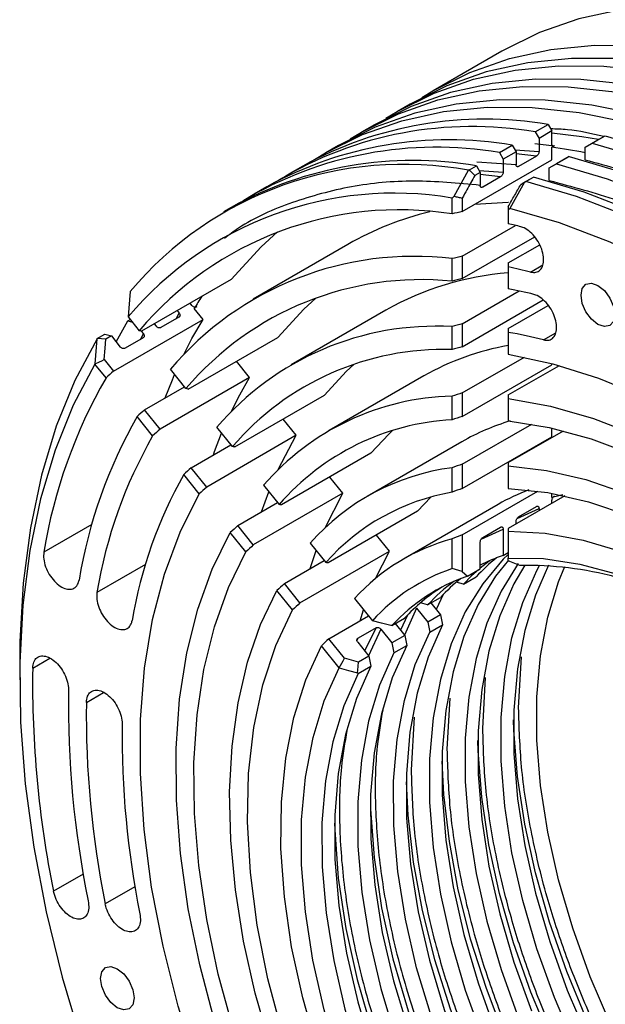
# Model space of a CAD drawing. Header units: millimetres. Extents: x 15 to 415, y 5 to 292.
# Tile 44 of 58: x 341 to 355, y 151 to 173. Entities that reach past the tile are written whole.
import ezdxf

# ---------------------------------------------------------------- set-up
doc = ezdxf.new("R2010")
doc.units = ezdxf.units.MM

msp = doc.modelspace()

# ---------------------------------------------------------------- linework, layer by layer
at = {"color": 7, "linetype": 'Continuous', "lineweight": 25}
for p, q in [((352.173888, 172.649044), (350.594683, 171.736965)), ((350.064353, 171.43067), (349.769725, 171.260507)), ((349.239395, 170.954212), (348.944767, 170.784048)), ((352.946688, 170.787161), (353.241316, 170.957325)), ((353.326959, 170.808986), (353.032331, 170.638822)), ((353.241316, 170.957325), (353.326959, 170.808986)), ((353.326959, 170.508741), (353.326959, 170.808986)), ((352.946688, 170.787161), (353.032331, 170.638822)), ((353.032331, 170.638822), (353.032331, 170.338577)), ((354.092992, 170.434695), (354.387619, 170.604859)), ((354.258835, 170.530377), (354.553463, 170.70054)), ((354.387619, 170.604859), (354.553463, 170.70054)), ((348.414437, 170.477753), (348.119809, 170.307589)), ((352.12173, 170.310702), (352.416358, 170.480866)), ((352.416358, 170.480866), (352.502001, 170.332527)), ((353.326959, 170.435886), (353.385885, 170.469919)), ((353.326959, 170.144057), (353.326959, 170.435886)), ((354.092992, 170.434695), (354.258835, 170.530377)), ((354.092992, 170.144742), (354.092992, 170.434695)), ((351.264564, 168.95291), (353.326959, 170.144057)), ((352.12173, 170.310702), (352.207374, 170.162363)), ((352.502001, 170.332527), (352.207374, 170.162363)), ((352.207374, 170.162363), (352.207374, 169.862118)), ((352.502001, 170.332527), (352.502001, 170.032282)), ((352.973406, 170.231689), (352.560927, 169.99346)), ((353.268034, 169.958236), (353.562662, 170.1284)), ((353.728505, 170.224082), (353.433877, 170.053918)), ((353.562662, 170.1284), (353.728505, 170.224082)), ((347.589479, 170.001294), (347.294851, 169.83113)), ((351.075899, 169.30468), (351.406447, 169.903448)), ((351.428678, 169.910426), (351.406447, 169.903448)), ((351.428678, 169.910426), (351.5914, 170.004407)), ((351.5914, 170.004407), (351.677043, 169.856068)), ((352.502001, 170.032282), (351.597166, 170.090553)), ((353.268034, 169.958236), (353.433877, 170.053918)), ((353.268034, 169.668283), (353.268034, 169.958236)), ((351.677043, 169.856068), (351.551308, 169.783449)), ((351.677043, 169.856068), (351.677043, 169.555823)), ((352.148448, 169.755231), (351.735969, 169.517001)), ((352.72677, 169.645524), (352.903547, 169.747623)), ((352.737704, 169.651941), (352.903547, 169.747623)), ((346.764521, 169.524835), (346.469893, 169.354671)), ((352.699825, 169.629972), (352.356612, 169.020684)), ((352.612286, 169.579505), (352.737704, 169.651941)), ((352.72677, 169.645524), (352.699825, 169.629972)), ((351.028862, 169.264931), (351.075899, 169.30468)), ((351.028862, 168.899082), (351.028862, 169.264931)), ((351.264564, 169.263179), (351.264564, 168.95291)), ((345.939563, 169.048376), (345.762787, 168.946278)), ((352.325225, 168.98672), (352.356612, 169.020684)), ((352.325225, 168.98672), (352.325225, 168.673371)), ((351.264564, 167.925865), (352.490622, 168.63398)), ((351.264564, 167.408647), (352.932177, 168.371786)), ((348.631423, 168.197235), (346.451177, 166.938022)), ((352.325225, 167.768575), (353.047649, 168.185815)), ((351.028862, 167.349254), (351.028862, 167.868459)), ((351.264564, 167.925865), (351.264564, 167.408647)), ((352.325225, 167.768575), (352.325225, 167.676453)), ((352.325225, 167.676453), (352.325225, 167.175896)), ((345.942655, 167.389631), (343.88026, 166.198484)), ((351.264564, 166.365453), (352.576588, 167.12322)), ((345.039096, 166.785576), (344.993972, 166.841714)), ((345.294474, 166.467859), (345.090171, 166.722033)), ((351.264564, 165.838796), (353.129271, 166.915767)), ((352.325225, 166.257399), (353.246544, 166.789512)), ((343.569468, 166.528873), (343.570566, 166.526198)), ((343.570566, 166.526198), (343.826032, 166.208371)), ((344.736618, 166.517837), (344.324139, 166.279607)), ((344.675951, 166.482798), (344.744468, 166.615412)), ((344.699345, 166.67155), (344.744468, 166.615412)), ((349.506656, 166.681825), (347.32641, 165.422612)), ((343.232079, 165.276712), (345.294474, 166.467859)), ((343.290382, 165.955574), (343.560928, 166.434582)), ((343.560928, 166.434582), (343.617803, 166.46743)), ((343.560928, 166.434582), (343.667094, 166.406107)), ((344.169015, 166.365255), (344.214138, 166.309117)), ((351.028862, 165.772424), (351.028862, 166.301599)), ((351.264564, 166.365453), (351.264564, 165.838796)), ((342.857019, 166.028035), (343.030598, 166.128287)), ((343.030598, 166.128287), (343.1848, 166.086929)), ((343.1848, 166.086929), (343.057237, 166.013254)), ((343.1848, 166.086929), (343.38918, 165.832658)), ((343.91166, 166.041378), (343.499181, 165.803148)), ((343.850993, 166.006339), (343.91951, 166.138953)), ((343.870124, 166.200395), (343.91951, 166.138953)), ((344.952949, 164.863948), (347.015343, 166.055096)), ((352.325225, 166.257399), (352.325225, 166.169864)), ((352.325225, 166.169864), (352.325225, 165.664034)), ((342.852812, 166.024512), (342.857019, 166.028035)), ((351.264564, 164.773205), (352.694301, 165.598956)), ((342.804534, 165.436832), (342.806117, 165.44332)), ((343.06, 165.119005), (342.804534, 165.436832)), ((343.019352, 165.541367), (343.232079, 165.276712)), ((346.367162, 165.133324), (346.066661, 165.507179)), ((351.264564, 164.233163), (353.326959, 165.424311)), ((352.325225, 164.727458), (353.502326, 165.407299)), ((353.326959, 165.424311), (353.326959, 165.454489)), ((346.367162, 165.133324), (344.304767, 163.942177)), ((344.899133, 164.873324), (344.541405, 165.318374)), ((350.381889, 165.166415), (348.201643, 163.907202)), ((343.947185, 164.387046), (344.864261, 164.916708)), ((346.025836, 163.529165), (348.088231, 164.720312)), ((351.028862, 164.157719), (351.028862, 164.701077)), ((351.264564, 164.773205), (351.264564, 164.233163)), ((352.325225, 164.727458), (352.325225, 164.645652)), ((352.325225, 164.645652), (352.325225, 164.132551)), ((344.1331, 163.783957), (343.775373, 164.229007)), ((344.304767, 163.942177), (343.947185, 164.387046)), ((347.44005, 163.798541), (347.139548, 164.172396)), ((351.264564, 163.13494), (352.8634, 164.058356)), ((347.44005, 163.798541), (345.377655, 162.607394)), ((345.972512, 163.537929), (345.614683, 163.983105)), ((347.024953, 163.007504), (347.44005, 163.798541)), ((352.325225, 163.171177), (353.593086, 163.903437)), ((353.326959, 163.765945), (353.326959, 163.966963)), ((345.02, 163.052353), (345.937076, 163.582015)), ((351.257122, 163.651005), (349.076876, 162.391792)), ((351.264564, 162.574798), (353.326959, 163.765945)), ((349.161381, 163.385203), (347.098986, 162.194055)), ((351.264564, 163.13494), (351.264564, 162.574798)), ((352.325225, 163.171177), (352.325225, 163.096771)), ((352.325225, 163.096771), (352.325225, 162.573183)), ((345.206479, 162.448563), (344.84865, 162.893739)), ((345.377655, 162.607394), (345.02, 163.052353)), ((351.028862, 162.486938), (351.028862, 163.051709)), ((346.688295, 162.647421), (347.046258, 162.202078)), ((348.5132, 162.463431), (348.212698, 162.837286)), ((348.5132, 162.463431), (346.450805, 161.272284)), ((346.642468, 162.03468), (346.809004, 162.497246)), ((348.109504, 161.669943), (348.5132, 162.463431)), ((351.264564, 161.509189), (353.005093, 162.51444)), ((353.326959, 162.364341), (353.326959, 162.464345)), ((346.093054, 161.717363), (347.01013, 162.247025)), ((352.090678, 162.207757), (349.910432, 160.948545)), ((350.234888, 162.049649), (350.539821, 162.375882)), ((353.627548, 162.405266), (352.325225, 161.653103)), ((353.326959, 162.23166), (353.326959, 162.279643)), ((350.234888, 162.049649), (348.172493, 160.858502)), ((352.560927, 161.921915), (352.973406, 162.160145)), ((353.032331, 162.109479), (353.032331, 162.061496)), ((352.502001, 161.755201), (352.502001, 161.803184)), ((346.280225, 161.112711), (345.922262, 161.558054)), ((346.450805, 161.272284), (346.093054, 161.717363)), ((349.586706, 161.127878), (349.286205, 161.501732)), ((351.264564, 161.509189), (351.264564, 160.660374)), ((351.735969, 161.445457), (352.148448, 161.683686)), ((352.207374, 161.63302), (352.207374, 161.031305)), ((352.325225, 161.653103), (352.325225, 161.588146)), ((352.325225, 161.588146), (352.325225, 160.971923)), ((347.762355, 161.311178), (348.120503, 160.865605)), ((351.028862, 160.726329), (351.028862, 161.410927)), ((351.677043, 160.72501), (351.677043, 161.326725)), ((347.524312, 159.93673), (349.586706, 161.127878)), ((349.269854, 160.501596), (349.586706, 161.127878)), ((352.207374, 161.031305), (352.325225, 161.099371)), ((347.166429, 160.381974), (348.083504, 160.911635)), ((352.325225, 160.905839), (352.325225, 160.971923)), ((352.592745, 160.798829), (352.325225, 160.905839)), ((351.264564, 160.660374), (351.028862, 160.726329)), ((351.264564, 160.660374), (351.382416, 160.554846)), ((351.382416, 160.554846), (351.677043, 160.72501)), ((347.524312, 159.93673), (347.166429, 160.381974)), ((351.291796, 160.368761), (351.126938, 160.412977)), ((351.291796, 160.368761), (351.586423, 160.538925)), ((347.35447, 159.776239), (346.996323, 160.221812)), ((348.785846, 160.03785), (349.195449, 159.528261)), ((350.466838, 159.892302), (350.30198, 159.936519)), ((350.466838, 159.892302), (350.761465, 160.062466)), ((350.544021, 159.93688), (350.763299, 159.664075)), ((348.913327, 159.527942), (348.992425, 159.780844)), ((350.212618, 159.812467), (350.468671, 159.493911)), ((348.189102, 159.109662), (349.106178, 159.639324)), ((349.197053, 159.52687), (349.195449, 159.528261)), ((349.64188, 159.415843), (349.936508, 159.586007)), ((349.719063, 159.460421), (349.938341, 159.187616)), ((350.763299, 159.664075), (350.468671, 159.493911)), ((350.468671, 159.493911), (350.515547, 159.264866)), ((350.763299, 159.664075), (350.810175, 159.43503)), ((349.277582, 159.365615), (348.865103, 159.127385)), ((349.38766, 159.336008), (349.643713, 159.017452)), ((349.64188, 159.415843), (349.615377, 159.413988)), ((350.515547, 159.264866), (350.810175, 159.43503)), ((348.548807, 158.662153), (348.189102, 159.109662)), ((348.835162, 159.073329), (348.865103, 159.127385)), ((348.85733, 159.029713), (349.113383, 158.711157)), ((349.938341, 159.187616), (349.643713, 159.017452)), ((349.643713, 159.017452), (349.690589, 158.788407)), ((349.938341, 159.187616), (349.985217, 158.958571)), ((348.429417, 158.438894), (348.019814, 158.948483)), ((349.690589, 158.788407), (349.985217, 158.958571)), ((341.071385, 158.575026), (341.071385, 158.166633)), ((349.113383, 158.711157), (348.875907, 158.574001)), ((349.113383, 158.711157), (349.160259, 158.482112)), ((348.429417, 158.438894), (348.432257, 158.439262)), ((348.850771, 158.32665), (348.865631, 158.311948)), ((348.865631, 158.311948), (349.160259, 158.482112))]:
    msp.add_line(p, q, dxfattribs=at)
at = {"color": 8, "linetype": 'Continuous', "lineweight": 25}
for p, q in [((352.477894, 170.374282), (353.032331, 170.338577)), ((352.93942, 170.520633), (353.385885, 170.469919)), ((352.973406, 170.231689), (352.502001, 170.284689)), ((351.652936, 169.897823), (352.207374, 169.862118)), ((352.148448, 169.755231), (351.677043, 169.80823)), ((352.836646, 167.55743), (353.122086, 167.722287)), ((353.13712, 165.997455), (353.421663, 166.161795)), ((352.526164, 161.884248), (353.032331, 162.109479)), ((342.730956, 161.742673), (341.627434, 161.105328)), ((351.701206, 161.407789), (352.207374, 161.63302)), ((343.966678, 160.821374), (342.850332, 160.176622)), ((350.826695, 160.131024), (350.663166, 159.78865)), ((350.212618, 159.812467), (349.930561, 159.197294)), ((350.001737, 159.654566), (349.838208, 159.312192)), ((349.277582, 159.365615), (349.01325, 158.835733)), ((349.38766, 159.336008), (349.105604, 158.720835)), ((341.370741, 158.433986), (341.766626, 158.662631)), ((352.56187, 157.52001), (352.626012, 158.697022)), ((351.736912, 157.043551), (351.801054, 158.220563)), ((342.606969, 157.644013), (343.003898, 157.873262)), ((350.976096, 157.744105), (350.911954, 156.567092)), ((350.15332, 157.307677), (350.086996, 156.090634)), ((342.53492, 153.689963), (341.850578, 153.294718)), ((343.726408, 153.398922), (343.040318, 153.002667))]:
    msp.add_line(p, q, dxfattribs=at)
at = {"color": 7, "linetype": 'Continuous', "lineweight": 25, "flags": 128}
for points in [[(359.149143, 173.345465), (358.040825, 173.573014), (356.961379, 173.692071), (355.916503, 173.702008), (354.911713, 173.602774), (353.952314, 173.394891), (353.043369, 173.079457), (352.189677, 172.658137), (352.173888, 172.649044)], [(350.332623, 171.578442), (350.590202, 171.734375), (351.441888, 172.158026), (352.34887, 172.475982), (353.306368, 172.686567), (354.309333, 172.78867), (355.352477, 172.781754), (356.430303, 172.665854), (357.537127, 172.441582), (358.667115, 172.11012), (359.814309, 171.673215), (360.972663, 171.133171), (362.136068, 170.492835), (363.298393, 169.755582), (364.45351, 168.925299), (365.595328, 168.006364), (366.717829, 167.00362)], [(366.187499, 166.697325), (365.064998, 167.700069), (363.92318, 168.619005), (362.768063, 169.449287), (361.605738, 170.18654), (360.442333, 170.826877), (359.283979, 171.36692), (358.136785, 171.803825), (357.006797, 172.135287), (355.899973, 172.359559), (354.822147, 172.475459), (353.779002, 172.482376), (352.776038, 172.380272), (351.81854, 172.169688), (350.911558, 171.851731), (350.064353, 171.43067)], [(349.507665, 171.101983), (349.765244, 171.257916), (350.61693, 171.681568), (351.523912, 171.999524), (352.48141, 172.210108), (353.484375, 172.312212), (354.527519, 172.305295), (355.605345, 172.189395), (356.712169, 171.965123), (357.842157, 171.633661), (358.989351, 171.196757), (360.147705, 170.656713), (361.311111, 170.016376), (362.473435, 169.279124), (363.628552, 168.448841), (364.77037, 167.529905), (365.892872, 166.527161), (366.990138, 165.445894)], [(366.459808, 165.139599), (365.362541, 166.220866), (364.24004, 167.22361), (363.098222, 168.142546), (361.943105, 168.972829), (360.78078, 169.710081), (359.617375, 170.350418), (358.459021, 170.890462), (357.311827, 171.327366), (356.181839, 171.658828), (355.075015, 171.8831), (353.997189, 171.999), (352.954045, 172.005917), (351.95108, 171.903813), (350.993582, 171.693229), (350.0866, 171.375273), (349.239395, 170.954212)], [(348.682707, 170.625524), (348.940286, 170.781458), (349.791972, 171.205109), (350.698954, 171.523065), (351.656452, 171.73365), (352.659417, 171.835753), (353.702561, 171.828836), (354.780387, 171.712937), (355.887211, 171.488664), (357.017199, 171.157202), (358.164393, 170.720298), (359.322747, 170.180254), (360.486153, 169.539918), (361.648478, 168.802665), (362.803594, 167.972382), (363.945412, 167.053446), (365.067914, 166.050702), (366.16518, 164.969435)], [(366.701097, 163.509052), (365.63485, 164.66314), (364.537584, 165.744407), (363.415082, 166.747151), (362.273264, 167.666087), (361.118147, 168.49637), (359.955823, 169.233623), (358.792417, 169.873959), (357.634063, 170.414003), (356.486869, 170.850907), (355.356881, 171.182369), (354.250057, 171.406642), (353.172231, 171.522541), (352.129087, 171.529458), (351.126122, 171.427355), (350.168624, 171.21677), (349.261642, 170.898814), (348.414437, 170.477753)], [(347.857749, 170.149065), (348.115328, 170.304999), (348.967014, 170.72865), (349.873996, 171.046606), (350.831494, 171.257191), (351.834459, 171.359294), (352.877604, 171.352377), (353.955429, 171.236478), (355.062253, 171.012206), (356.192241, 170.680744), (357.339436, 170.243839), (358.497789, 169.703795), (359.661195, 169.063459), (360.82352, 168.326206), (361.978636, 167.495923), (363.120455, 166.576987), (364.242956, 165.574243), (365.340222, 164.492977), (366.406469, 163.338888)], [(354.553463, 170.70054), (355.722079, 170.354008), (356.908737, 169.89496), (358.106753, 169.325981), (359.309381, 168.650276), (360.50985, 167.871649), (361.701399, 166.994485), (362.877318, 166.023723), (364.030986, 164.964831), (365.155905, 163.82377), (366.245742, 162.606967), (367.29436, 161.321273), (368.295853, 159.973928), (369.244582, 158.57252), (370.135204, 157.124939), (370.962705, 155.639338), (371.722424, 154.124082), (372.410083, 152.587704)], [(354.258835, 170.530377), (355.427452, 170.183844), (356.614109, 169.724796), (357.812125, 169.155817), (359.014754, 168.480112), (360.215222, 167.701485), (361.406771, 166.824321), (362.58269, 165.85356), (363.736358, 164.794667), (364.861277, 163.653607), (365.951114, 162.436803), (366.999732, 161.151109), (368.001225, 159.803764), (368.949954, 158.402356), (369.840576, 156.954775), (370.668077, 155.469174), (371.427796, 153.953918), (372.115455, 152.41754)], [(353.728505, 170.224082), (354.897122, 169.877549), (356.083779, 169.418501), (357.281795, 168.849522), (358.484424, 168.173817), (359.684892, 167.39519), (360.876441, 166.518026), (362.05236, 165.547265), (363.206028, 164.488372), (364.330947, 163.347312), (365.420784, 162.130508), (366.469402, 160.844814), (367.470895, 159.497469), (368.419624, 158.096061), (369.310246, 156.64848), (370.137747, 155.162879), (370.897466, 153.647623), (371.585125, 152.111245)], [(353.433877, 170.053918), (354.602494, 169.707385), (355.789151, 169.248337), (356.987167, 168.679358), (358.189796, 168.003653), (359.390264, 167.225026), (360.581813, 166.347862), (361.757732, 165.377101), (362.9114, 164.318208), (364.036319, 163.177148), (365.126157, 161.960344), (366.174774, 160.67465), (367.176267, 159.327306), (368.124996, 157.925897), (369.015618, 156.478316), (369.843119, 154.992715), (370.602838, 153.477459), (371.290497, 151.941081)], [(370.760167, 151.634786), (370.072508, 153.171164), (369.312789, 154.68642), (368.485288, 156.172022), (367.594666, 157.619602), (366.645937, 159.021011), (365.644444, 160.368355), (364.595826, 161.654049), (363.505989, 162.870853), (362.38107, 164.011913), (361.227402, 165.070806), (360.051483, 166.041567), (358.859934, 166.918731), (357.659466, 167.697358), (356.456837, 168.373063), (355.258821, 168.942042), (354.072164, 169.40109), (352.903547, 169.747623)], [(370.5822, 151.535514), (369.894483, 153.071697), (369.134729, 154.586748), (368.307215, 156.072136), (367.416601, 157.519499), (366.467899, 158.92069), (365.466452, 160.267818), (364.417897, 161.5533), (363.328139, 162.769898), (362.203311, 163.910763), (361.049747, 164.969473), (359.873941, 165.940066), (358.682513, 166.817079), (357.482171, 167.595573), (356.279672, 168.271166), (355.081787, 168.840054), (353.89526, 169.299035), (352.72677, 169.645524)], [(352.328614, 169.161314), (352.323416, 169.161263), (351.552259, 169.119069)], [(369.920604, 151.307594), (369.243371, 152.816932), (368.495085, 154.305217), (367.68, 155.763989), (366.802751, 157.184953), (365.868324, 158.560031), (364.882032, 159.881406), (363.849483, 161.141565), (362.776546, 162.333344), (361.669322, 163.449968), (360.534105, 164.485087), (359.377349, 165.432818), (358.205631, 166.287772), (357.025613, 167.045088), (355.844002, 167.700461), (354.667518, 168.250165), (353.502847, 168.691075), (352.356612, 169.020684)], [(345.942655, 167.389631), (346.634268, 168.144166), (347.012631, 168.482985)], [(353.999654, 167.026873), (354.029257, 167.181598), (354.113562, 167.278571), (354.239733, 167.30303), (354.388562, 167.25125), (354.537391, 167.131116), (354.663562, 166.960916), (354.747867, 166.766561), (354.777471, 166.577641), (354.747867, 166.422916), (354.663562, 166.325943), (354.537391, 166.301484), (354.388562, 166.353264), (354.239733, 166.473398), (354.113562, 166.643599), (354.029257, 166.837953), (353.999654, 167.026873)], [(343.616076, 167.109942), (343.600828, 166.919859), (343.585147, 166.724367), (343.569468, 166.528873)], [(347.015343, 166.055096), (347.614113, 166.705553), (347.892688, 166.959222)], [(344.859468, 165.676363), (345.039704, 166.025627), (345.294474, 166.467859)], [(342.852812, 166.024512), (342.342278, 165.062285), (341.914823, 164.011419), (341.572856, 162.877831), (341.318301, 161.667902), (341.152591, 160.388444), (341.076659, 159.046661), (341.071385, 158.575026)], [(342.806117, 165.44332), (342.821391, 165.633444), (342.837101, 165.828978), (342.852812, 166.024512)], [(343.057237, 166.013254), (342.95713, 166.020646), (342.857019, 166.028035)], [(343.019352, 165.541367), (343.040566, 165.805624), (343.057237, 166.013254)], [(352.325225, 165.664034), (353.352909, 165.447699), (354.404285, 165.117305), (355.472011, 164.675159), (356.548629, 164.124349), (357.626623, 163.46872), (358.698465, 162.712852), (359.756669, 161.862023), (360.793847, 160.922173), (361.802757, 159.899866), (362.776352, 158.802241), (363.707834, 157.636962), (364.590698, 156.412167), (365.41878, 155.136407), (366.186297, 153.818593), (366.88789, 152.467926), (367.518658, 151.093838)], [(342.804534, 165.436832), (342.304352, 164.489502), (341.886273, 163.454759), (341.552672, 162.338484), (341.305447, 161.147025), (341.146003, 159.887154), (341.075246, 158.566035), (341.093578, 157.191179), (341.200896, 155.770401), (341.39659, 154.311779), (341.679546, 152.823607), (342.048156, 151.314344), (342.500325, 149.792571), (343.033482, 148.266939), (343.644595, 146.746123), (344.33019, 145.238768), (345.08637, 143.753445), (345.908835, 142.298597)], [(342.806117, 165.44332), (342.912733, 165.492347), (342.966042, 165.516858), (343.019352, 165.541367)], [(348.088231, 164.720312), (348.593318, 165.266285), (348.77368, 165.433842)], [(344.424534, 164.662742), (344.58782, 165.077176), (344.638746, 165.197272)], [(345.941718, 164.342787), (346.139286, 164.733384), (346.367162, 165.133324)], [(352.325225, 164.645652), (353.294419, 164.471883), (354.288474, 164.187485), (355.300229, 163.794506), (356.322395, 163.295776), (357.347609, 162.694889), (358.368487, 161.996172), (359.377674, 161.204659), (360.367901, 160.326052), (361.332035, 159.366679), (362.263132, 158.333451), (363.154483, 157.233811), (363.999668, 156.07568), (364.792599, 154.867401), (365.527564, 153.617677), (366.199269, 152.335511), (366.802875, 151.030138)], [(352.325225, 164.132551), (353.26487, 163.980636), (354.230022, 163.719781), (355.213607, 163.351895), (356.208419, 162.879675), (357.207167, 162.306581), (358.202532, 161.636813), (359.187221, 160.875279), (360.154019, 160.027559), (361.095839, 159.099864), (362.005781, 158.098994), (362.877178, 157.032283), (363.703642, 155.907546), (364.479119, 154.733027), (365.197926, 153.517331), (365.854794, 152.269368), (366.444912, 150.998282)], [(345.5314, 163.347715), (345.557985, 163.422104), (345.722673, 163.848754)], [(349.161381, 163.385203), (349.571543, 163.826007), (349.655908, 163.90632)], [(352.325225, 163.096771), (353.205011, 162.989971), (354.111749, 162.777543), (355.038537, 162.461104), (355.978319, 162.043062), (356.923941, 161.526601), (357.868206, 160.915651), (358.803926, 160.214863), (359.723976, 159.429572), (360.621355, 158.565755), (361.48923, 157.629989), (362.320995, 156.629396), (363.110319, 155.571593), (363.851192, 154.464632), (364.537976, 153.316941), (365.165443, 152.137255), (365.728815, 150.934554)], [(348.456063, 142.483439), (347.659263, 143.782533), (346.925913, 145.118855), (346.261134, 146.483075), (345.669567, 147.865667), (345.155345, 149.256975), (344.722058, 150.647283), (344.372731, 152.026885), (344.109804, 153.386145), (343.935112, 154.715572), (343.849876, 156.005882), (343.854691, 157.248066), (343.949523, 158.433449), (344.133711, 159.553754), (344.405967, 160.601157), (344.764391, 161.568344), (345.206479, 162.448563)], [(352.325225, 162.573183), (353.232309, 162.480509), (354.170472, 162.26959), (355.131416, 161.942292), (356.10664, 161.50151), (357.087515, 160.951144), (358.065366, 160.296062), (359.031542, 159.542059), (359.977495, 158.695806), (360.894858, 157.764788), (361.775515, 156.757242), (362.611676, 155.682081), (363.395944, 154.548815), (364.12138, 153.367471), (364.781568, 152.148499), (365.370667, 150.902682)], [(353.580122, 162.426496), (353.454454, 162.39746), (353.326959, 162.364341)], [(349.219985, 142.551423), (348.44584, 143.77456), (347.731481, 145.036158), (347.082055, 146.32713), (346.502239, 147.638176), (345.99621, 148.959853), (345.567614, 150.282639), (345.219536, 151.597007), (344.954486, 152.893488), (344.774371, 154.162743), (344.68049, 155.395629), (344.673519, 156.583266), (344.753508, 157.717098), (344.919881, 158.788957), (345.171439, 159.791124), (345.50637, 160.716378), (345.922262, 161.558054)], [(352.325225, 161.588146), (353.171048, 161.543924), (354.049923, 161.384769), (354.953724, 161.112152), (355.874092, 160.728595), (356.802519, 160.237643), (357.73042, 159.643837), (358.649214, 158.952666), (359.550407, 158.170522), (360.425664, 157.304637), (361.266895, 156.363017), (362.066319, 155.354368), (362.816546, 154.288018), (363.510637, 153.173825), (364.142177, 152.022093), (364.705324, 150.843471)], [(349.604879, 142.585676), (348.841917, 143.770416), (348.136872, 144.994312), (347.494911, 146.248396), (346.920737, 147.523479), (346.418559, 148.810216), (345.992056, 150.099178), (345.644354, 151.380921), (345.378, 152.646051), (345.194946, 153.885299), (345.096534, 155.089582), (345.083485, 156.250076), (345.155895, 157.358277), (345.313232, 158.406064), (345.554344, 159.38576), (345.877465, 160.290185), (346.280225, 161.112711)], [(347.758626, 160.724), (347.759602, 160.727157), (347.898527, 161.141766)], [(352.325225, 161.054826), (352.21005, 160.942418), (351.735769, 160.38057), (351.333572, 159.728145), (351.007213, 158.991235), (350.75974, 158.176719), (350.593463, 157.292203), (350.509934, 156.345946), (350.509934, 155.346781), (350.593463, 154.304039), (350.75974, 153.227454), (351.007213, 152.12708), (351.333572, 151.013189), (351.735769, 149.896181)], [(352.326832, 160.922159), (352.030397, 160.550734), (351.6282, 159.898309), (351.301841, 159.161399), (351.054368, 158.346883), (350.888091, 157.462367), (350.804562, 156.516109), (350.804562, 155.516945), (350.888091, 154.474203), (351.054368, 153.397618), (351.301841, 152.297244), (351.6282, 151.183352), (352.030397, 150.066345)], [(352.551889, 160.844746), (352.15853, 160.204604), (351.832171, 159.467694), (351.584698, 158.653178), (351.418421, 157.768662), (351.334892, 156.822404), (351.334892, 155.82324), (351.418421, 154.780498), (351.584698, 153.703913), (351.832171, 152.603539), (352.15853, 151.489647), (352.560727, 150.37264)], [(351.897161, 160.910116), (351.88164, 160.898592), (351.677043, 160.736079)], [(352.325225, 160.971923), (353.132448, 160.959107), (353.974129, 160.833329), (354.842239, 160.595787), (355.728501, 160.248747), (356.624463, 159.795518), (357.52158, 159.240424), (358.411297, 158.588756), (359.285128, 157.846731), (360.13474, 157.021424), (360.952032, 156.120707), (361.729208, 155.153168), (362.458858, 154.128035), (363.134022, 153.055085), (363.748262, 151.944549), (364.29572, 150.807019)], [(351.637166, 160.701978), (351.479408, 160.558602), (351.291796, 160.368761)], [(352.704062, 160.805575), (352.453158, 160.374768), (352.126799, 159.637858), (351.879326, 158.823342), (351.713049, 157.938826), (351.62952, 156.992568), (351.62952, 155.993404), (351.713049, 154.950661), (351.879326, 153.874077), (352.126799, 152.773702), (352.453158, 151.659811), (352.855355, 150.542804)], [(353.859966, 149.739404), (353.385685, 150.849099), (352.983488, 151.966106), (352.657129, 153.079997), (352.409656, 154.180372), (352.243379, 155.256956), (352.15985, 156.299699), (352.15985, 157.298863), (352.243379, 158.245121), (352.409656, 159.129637), (352.657129, 159.944152), (352.983488, 160.681063), (353.054152, 160.811681)], [(353.254291, 160.805299), (352.951757, 160.114316), (352.704284, 159.299801), (352.538006, 158.415285), (352.454478, 157.469027), (352.454478, 156.469863), (352.538006, 155.42712), (352.704284, 154.350536), (352.951757, 153.250161), (353.278116, 152.13627), (353.680313, 151.019263), (354.154593, 149.909568)], [(354.684923, 150.215863), (354.210643, 151.325558), (353.808446, 152.442565), (353.482087, 153.556456), (353.234614, 154.656831), (353.068337, 155.733415), (352.984808, 156.776158), (352.984808, 157.775322), (353.068337, 158.72158), (353.234614, 159.606096), (353.482087, 160.420611), (353.625128, 160.775483)], [(350.381852, 142.654821), (349.640912, 143.761723), (348.954053, 144.909367), (348.326506, 146.089017), (347.763048, 147.291693), (347.267966, 148.508241), (346.845031, 149.729399), (346.497462, 150.945872), (346.227903, 152.148399), (346.038408, 153.327827), (345.930419, 154.475178), (345.904758, 155.581718), (345.96162, 156.639023), (346.100572, 157.639045), (346.320557, 158.574171), (346.6199, 159.437284), (346.996323, 160.221812)], [(350.774613, 142.689774), (349.9976, 143.829856), (349.280282, 145.016683), (348.629005, 146.239754), (348.049529, 147.488252), (347.546981, 148.751131), (347.125807, 150.017219), (346.789733, 151.275316), (346.541731, 152.514293), (346.383995, 153.723188), (346.317922, 154.891309), (346.344094, 156.008322), (346.462282, 157.064344), (346.671439, 158.050034), (346.969714, 158.956672), (347.35447, 159.776239)], [(349.615377, 159.413988), (349.406216, 159.470433), (349.197053, 159.52687)], [(354.063655, 143.946135), (353.330541, 144.929188), (352.648465, 145.963021), (352.023996, 147.037679), (351.463145, 148.142815), (350.971313, 149.267787), (350.553237, 150.401764), (350.212941, 151.533827), (349.953702, 152.653075), (349.778016, 153.748732), (349.687575, 154.810247), (349.683249, 155.827401), (349.765081, 156.790398), (349.932283, 157.689967), (350.183243, 158.517445), (350.515547, 159.264866)], [(350.810175, 159.43503), (350.477871, 158.687609), (350.22691, 157.860131), (350.059709, 156.960562), (349.977877, 155.997565), (349.982203, 154.980411), (350.072644, 153.918896), (350.248329, 152.823239), (350.507569, 151.703991), (350.847865, 150.571928), (351.265941, 149.437951), (351.757773, 148.312979), (352.318623, 147.207843), (352.943093, 146.133185), (353.625169, 145.099352), (354.358283, 144.116299)], [(351.513522, 142.755532), (350.757335, 143.815801), (350.056518, 144.925058), (349.417551, 146.073048), (348.846342, 147.249155), (348.348173, 148.442504), (347.92765, 149.642061), (347.588661, 150.836735), (347.334342, 152.015479), (347.167042, 153.167394), (347.08831, 154.281828), (347.098873, 155.348478), (347.198634, 156.35748), (347.38667, 157.299506), (347.661243, 158.165843), (348.019814, 158.948483)], [(349.690589, 158.788407), (349.358285, 158.040987), (349.107325, 157.213508), (348.940123, 156.313939), (348.858291, 155.350942), (348.862617, 154.333789), (348.953058, 153.272273), (349.128744, 152.176616), (349.387983, 151.057368), (349.728279, 149.925305), (350.146356, 148.791328), (350.638187, 147.666356), (351.199038, 146.56122), (351.823507, 145.486562), (352.505583, 144.452729), (353.238697, 143.469676)], [(349.985217, 158.958571), (349.652913, 158.21115), (349.401952, 157.383672), (349.234751, 156.484103), (349.152919, 155.521106), (349.157245, 154.503952), (349.247686, 153.442437), (349.423372, 152.34678), (349.682611, 151.227532), (350.022907, 150.095469), (350.440983, 148.961492), (350.932815, 147.83652), (351.493665, 146.731384), (352.118135, 145.656726), (352.800211, 144.622893), (353.533325, 143.63984)], [(348.432257, 158.439262), (348.49054, 158.550703), (348.519676, 158.606427), (348.548807, 158.662153)], [(348.875907, 158.574001), (348.712357, 158.61808), (348.548807, 158.662153)], [(348.850771, 158.32665), (348.857061, 158.388488), (348.866488, 158.481245), (348.875907, 158.574001)], [(351.975771, 142.796669), (351.232049, 143.806589), (350.540906, 144.867124), (349.908936, 145.968158), (349.342164, 147.099193), (348.845995, 148.249441), (348.425162, 149.407933), (348.083677, 150.563621), (347.824798, 151.705484), (347.650992, 152.822632), (347.563919, 153.904412), (347.564407, 154.940506), (347.652452, 155.921035), (347.827215, 156.836646), (348.08703, 157.678609), (348.429417, 158.438894)], [(349.160259, 158.482112), (348.827955, 157.734692), (348.576995, 156.907213), (348.409793, 156.007644), (348.327961, 155.044647), (348.332287, 154.027494), (348.422728, 152.965978), (348.598414, 151.870321), (348.857653, 150.751073), (349.197949, 149.61901), (349.616025, 148.485033), (350.107857, 147.360061), (350.668708, 146.254925), (351.293177, 145.180267), (351.975253, 144.146434), (352.708367, 143.163381)], [(348.432257, 158.439262), (348.641514, 158.382959), (348.850771, 158.32665)], [(348.865631, 158.311948), (348.533327, 157.564528), (348.282367, 156.737049), (348.115165, 155.83748), (348.033334, 154.874483), (348.037659, 153.85733), (348.1281, 152.795814), (348.303786, 151.700157), (348.563025, 150.580909), (348.903321, 149.448846), (349.321398, 148.314869), (349.813229, 147.189897), (350.37408, 146.084761), (350.998549, 145.010103), (351.680625, 143.97627), (352.413739, 142.993217)], [(342.930716, 151.285854), (342.96032, 151.440579), (343.044625, 151.537552), (343.170796, 151.562011), (343.319625, 151.510231), (343.468454, 151.390097), (343.594625, 151.219897), (343.67893, 151.025542), (343.708534, 150.836622), (343.67893, 150.681897), (343.594625, 150.584924), (343.468454, 150.560465), (343.319625, 150.612245), (343.170796, 150.732379), (343.044625, 150.902579), (342.96032, 151.096934), (342.930716, 151.285854)]]:
    msp.add_lwpolyline(points, dxfattribs=at)
at = {"color": 8, "linetype": 'Continuous', "lineweight": 25, "flags": 128}
for points in [[(354.399022, 170.611437), (354.01776, 170.676547), (353.326959, 170.761148)], [(361.638278, 141.328478), (360.769444, 141.901629), (359.897487, 142.571939), (359.042884, 143.32576), (358.213144, 144.156468), (357.415559, 145.056762), (356.657138, 146.01873), (355.944547, 147.03392), (355.284048, 148.093408), (354.681444, 149.187885), (354.142033, 150.307731), (353.670553, 151.443107), (353.271149, 152.584033), (352.947331, 153.720484), (352.701944, 154.842473), (352.537144, 155.940139), (352.454381, 157.003835), (352.447045, 157.242508)], [(360.81332, 140.852019), (359.944486, 141.42517), (359.072529, 142.09548), (358.217926, 142.849301), (357.388186, 143.680009), (356.590601, 144.580303), (355.832181, 145.542272), (355.119589, 146.557461), (354.45909, 147.616949), (353.856486, 148.711426), (353.317075, 149.831273), (352.845595, 150.966648), (352.446191, 152.107575), (352.122373, 153.244026), (351.876986, 154.366014), (351.712187, 155.46368), (351.629423, 156.527376), (351.622087, 156.76605)], [(350.797129, 156.289591), (350.83553, 155.523908), (350.959448, 154.442037), (351.164766, 153.330989), (351.449682, 152.200527), (351.811691, 151.060585), (352.247612, 149.921182), (352.753614, 148.79233), (353.32525, 147.68395), (353.957496, 146.605783), (354.644797, 145.567302), (355.381112, 144.577636), (356.159971, 143.64548), (356.974529, 142.779027), (357.817627, 141.98589), (358.681857, 141.273041), (359.559623, 140.646744), (359.988362, 140.37556)], [(349.972171, 155.813132), (350.010572, 155.047449), (350.13449, 153.965578), (350.339808, 152.85453), (350.624724, 151.724068), (350.986733, 150.584126), (351.422654, 149.444723), (351.928656, 148.315871), (352.500292, 147.207491), (353.132538, 146.129324), (353.819839, 145.090844), (354.556154, 144.101177), (355.335013, 143.169021), (356.149571, 142.302568), (356.992669, 141.509432), (357.856899, 140.796583), (358.734665, 140.170285), (359.618254, 139.636043), (359.672653, 139.606279)], [(349.147213, 155.336673), (349.151259, 155.188581), (349.233095, 154.071534), (349.405847, 152.916496), (349.667833, 151.73471), (350.016504, 150.537681), (350.448465, 149.337063), (350.959511, 148.144543), (351.544666, 146.97173), (352.198235, 145.830042), (352.913854, 144.730593), (353.684558, 143.684085)], [(348.322255, 154.860214), (348.326301, 154.712122), (348.408137, 153.595075), (348.580889, 152.440037), (348.842876, 151.258251), (349.191546, 150.061223), (349.623507, 148.860604), (350.134553, 147.668084), (350.719708, 146.495271), (351.373277, 145.353583), (352.088896, 144.254134), (352.8596, 143.207626)]]:
    msp.add_lwpolyline(points, dxfattribs=at)
at = {"color": 7, "linetype": 'Continuous', "lineweight": 25}
for centre, radius, start, end in [((351.782743, 162.395874), 8.684808, 80.3316256, 118.8702358), ((351.48779, 162.281134), 8.630231, 80.2676983, 121.0782683), ((350.957785, 161.919415), 8.684808, 80.3316256, 118.8702358), ((350.662832, 161.804675), 8.630231, 80.2676983, 121.0782683), ((351.750185, 158.724981), 11.816578, 78.5645181, 82.3317255), ((350.132827, 161.442956), 8.684808, 80.3316256, 118.8702358), ((349.906508, 161.826968), 8.214581, 79.4790681, 139.9750191), ((349.693447, 161.376794), 8.000377, 80.3912657, 139.9358296), ((349.813202, 161.167239), 7.826827, 81.0646662, 139.9029832), ((352.14426, 162.088716), 7.046561, 103.3294499, 119.9019963), ((349.425834, 156.131906), 12.872249, 75.6548915, 76.9828028), ((350.149746, 160.577807), 7.343464, 83.1243957, 139.793138), ((349.860703, 155.928596), 12.003583, 75.6454693, 78.1520334), ((352.812134, 160.872069), 6.684269, 94.1773614, 119.6378436), ((350.318805, 160.281426), 7.103405, 84.2631268, 139.7265698), ((350.082729, 155.850529), 11.545247, 75.8065389, 78.7999408), ((352.961292, 161.891049), 9.235418, 146.4162177, 148.4600339), ((350.658869, 159.684732), 6.627204, 86.7995417, 139.5642188), ((350.513947, 155.642445), 10.6821, 75.7846488, 80.2376498), ((353.327251, 160.027633), 5.923025, 99.7398407, 119.8197595), ((350.830065, 159.384119), 6.391398, 88.2175914, 139.4654531), ((353.345268, 159.185482), 11.874066, 150.0195519, 170.6953461), ((351.17542, 158.777418), 5.925471, 91.4172667, 139.2232762), ((353.553196, 158.637793), 11.263548, 150.2379536, 170.6789434), ((351.349918, 158.47085), 5.695924, 93.2312435, 139.0750666), ((353.854459, 159.14296), 5.202751, 106.6263361, 119.9486493), ((353.635575, 158.373133), 10.934992, 150.342289, 170.5069306), ((353.844854, 157.824878), 10.325939, 150.6011577, 170.4879141), ((351.703739, 157.849704), 5.245599, 97.3919227, 138.7091591), ((351.883728, 157.534286), 5.025888, 99.7931983, 138.4837908), ((354.387961, 158.226703), 4.596336, 110.2388009, 119.9872697), ((352.225542, 156.937468), 4.630753, 104.9763392, 137.9699753), ((354.832981, 157.519236), 4.433809, 128.7819962, 137.073483), ((353.608651, 156.986475), 4.28068, 109.1079632, 116.8231683), ((352.442478, 156.561185), 4.398492, 108.7467864, 137.5794934), ((352.750059, 152.8266), 7.973781, 58.9789708, 91.1304525), ((352.787433, 156.50843), 4.283404, 109.1482848, 137.2530088), ((353.686676, 156.900893), 4.394984, 126.5038324, 137.1062054), ((354.008023, 157.042777), 4.433809, 128.7819962, 137.073483), ((353.128787, 156.624139), 4.354688, 122.4020662, 137.144156), ((365.3521, 158.081017), 23.983957, 179.1567552, 191.5113778), ((364.890448, 157.600023), 22.697461, 179.1567552, 191.5113778), ((364.661699, 157.362292), 22.056529, 179.2681588, 191.3999742), ((364.199926, 156.881137), 20.769898, 179.2681588, 191.3999742)]:
    msp.add_arc(centre, radius, start, end, dxfattribs=at)
for centre, major_axis, ratio, start_param, end_param in [((362.462307, 152.415639), (30.759145, 0), 0.57724772, 1.943404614, 1.95164537), ((362.462307, 152.415639), (29.109229, 0), 0.57724772, 1.965657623, 1.974446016), ((362.462307, 152.415639), (28.284271, 0), 0.57724772, 1.97784405, 1.9869368), ((362.462307, 152.415639), (26.634355, 0), 0.57724772, 2.004709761, 2.014485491), ((357.511617, 149.556341), (-15.017196, 16.418778), 0.202140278, 6.019254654, 6.02692562), ((362.462307, 152.415639), (25.809398, 0), 0.57724772, 2.019572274, 2.029733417), ((357.511617, 149.556341), (22.453218, 20.536508), 0.697947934, 1.568398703, 1.576069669), ((357.511617, 149.556341), (-13.808916, 15.097727), 0.202140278, 6.022945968, 6.031289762), ((362.462307, 152.415639), (24.159482, 0), 0.57724772, 2.052729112, 2.063771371), ((357.511617, 149.556341), (21.248831, 19.434933), 0.697947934, 1.570789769, 1.57889653), ((362.462307, 152.415639), (23.334524, 0), 0.57724772, 2.071312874, 2.082862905), ((357.511617, 149.556341), (20.646637, 18.884146), 0.697947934, 1.572090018, 1.580433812), ((357.511617, 149.556341), (-12.600636, 13.776676), 0.202140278, 6.027346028, 6.036492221), ((362.462307, 152.415639), (21.684608, 0), 0.57724772, 2.113427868, 2.126170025), ((357.511617, 149.556341), (19.44225, 17.78257), 0.697947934, 1.574932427, 1.583794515), ((357.511617, 149.556341), (18.840057, 17.231783), 0.697947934, 1.576490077, 1.58563627), ((362.462307, 152.415639), (20.85965, 0), 0.57724772, 2.137452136, 2.1509028), ((357.511617, 149.556341), (-11.392356, 12.455625), 0.202140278, 6.032680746, 6.042800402), ((357.511617, 149.556341), (17.635669, 16.130208), 0.697947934, 1.579924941, 1.589697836), ((362.462307, 152.415639), (19.327585, 0), 0.57724772, 2.188746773, 2.203789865), ((357.511617, 149.556341), (17.033476, 15.57942), 0.697947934, 1.581824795, 1.591944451), ((357.511617, 149.556341), (-10.184075, 11.134574), 0.202140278, 6.03928354, 6.050609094), ((357.511617, 149.556341), (15.829089, 14.477845), 0.697947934, 1.586058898, 1.596951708), ((357.511617, 149.556341), (15.226895, 13.927057), 0.697947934, 1.588427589, 1.599753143), ((357.511617, 149.556341), (14.108536, 12.904166), 0.697947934, 1.593364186, 1.605592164)]:
    msp.add_ellipse(centre, major_axis=major_axis, ratio=ratio, start_param=start_param, end_param=end_param, dxfattribs=at)
at = {"color": 8, "linetype": 'Continuous', "lineweight": 25}
for points, knots in [([(354.523149, 170.683051), (354.240678, 170.746937), (353.822176, 170.84159), (353.427457, 170.853327), (353.299156, 170.857142)], [0, 0, 0, 0, 0.674957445, 1, 1, 1, 1]), ([(349.43229, 157.477989), (349.384405, 157.200396), (349.265919, 156.513543), (349.244253, 155.29215), (349.353084, 153.848511), (349.621727, 152.331282), (350.038308, 150.779848), (350.594324, 149.228352), (351.268593, 147.719958), (352.040554, 146.286816), (352.880104, 144.945322), (353.497337, 144.126935), (353.801758, 143.723304)], [0, 0, 0, 0, 0.070969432, 0.175601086, 0.281317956, 0.387901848, 0.494495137, 0.600212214, 0.704834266, 0.805750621, 0.90419566, 1, 1, 1, 1]), ([(362.980273, 140.760034), (362.63075, 140.927261), (361.90157, 141.276133), (360.776472, 142.015795), (359.617241, 142.932403), (358.556673, 143.941392), (357.613828, 144.98126), (356.789702, 146.013305), (356.013023, 147.115944), (355.294388, 148.279786), (354.64578, 149.48408), (354.079221, 150.707932), (353.597692, 151.937523), (353.168047, 153.274154), (352.827543, 154.695163), (352.602582, 156.163735), (352.575302, 157.072544), (352.56187, 157.52001)], [0, 0, 0, 0, 0.066698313, 0.139146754, 0.213845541, 0.290645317, 0.350678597, 0.410719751, 0.472030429, 0.53334915, 0.594659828, 0.655978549, 0.716011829, 0.776052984, 0.852845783, 0.927546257, 1, 1, 1, 1]), ([(348.607333, 157.00153), (348.559447, 156.723937), (348.440961, 156.037084), (348.419295, 154.815691), (348.528126, 153.372052), (348.79677, 151.854823), (349.21335, 150.303389), (349.769366, 148.751893), (350.443635, 147.243499), (351.215596, 145.810357), (352.055146, 144.468864), (352.672379, 143.650476), (352.9768, 143.246845)], [0, 0, 0, 0, 0.070969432, 0.175601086, 0.281317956, 0.387901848, 0.494495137, 0.600212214, 0.704834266, 0.805750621, 0.90419566, 1, 1, 1, 1]), ([(362.155315, 140.283575), (361.805792, 140.450802), (361.076612, 140.799674), (359.951514, 141.539336), (358.792283, 142.455944), (357.731715, 143.464933), (356.78887, 144.504801), (355.964745, 145.536846), (355.188065, 146.639485), (354.469431, 147.803327), (353.820822, 149.007621), (353.254263, 150.231473), (352.772734, 151.461065), (352.343089, 152.797695), (352.002585, 154.218704), (351.777624, 155.687276), (351.750344, 156.596085), (351.736912, 157.043551)], [0, 0, 0, 0, 0.066698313, 0.139146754, 0.213845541, 0.290645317, 0.350678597, 0.410719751, 0.472030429, 0.53334915, 0.594659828, 0.655978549, 0.716011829, 0.776052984, 0.852845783, 0.927546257, 1, 1, 1, 1]), ([(350.911954, 156.567092), (350.925386, 156.119626), (350.952666, 155.210818), (351.177627, 153.742246), (351.518131, 152.321236), (351.947776, 150.984606), (352.429305, 149.755014), (352.995864, 148.531162), (353.644473, 147.326868), (354.363107, 146.163026), (355.139787, 145.060387), (355.963912, 144.028342), (356.906757, 142.988474), (357.967325, 141.979485), (359.126556, 141.062877), (360.251654, 140.323215), (360.980834, 139.974344), (361.330357, 139.807116)], [0, 0, 0, 0, 0.072453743, 0.147154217, 0.223947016, 0.283988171, 0.344021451, 0.405340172, 0.46665085, 0.527969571, 0.589280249, 0.649321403, 0.709354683, 0.786154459, 0.860853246, 0.933301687, 1, 1, 1, 1]), ([(350.086996, 156.090634), (350.100428, 155.643167), (350.127708, 154.734359), (350.35267, 153.265787), (350.693173, 151.844778), (351.122818, 150.508147), (351.604347, 149.278555), (352.170906, 148.054704), (352.819515, 146.850409), (353.538149, 145.686567), (354.314829, 144.583928), (355.138954, 143.551883), (356.081799, 142.512015), (357.142367, 141.503025), (358.301598, 140.58642), (359.426534, 139.846855), (360.155552, 139.498056), (360.504913, 139.330904)], [0, 0, 0, 0, 0.072455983, 0.147158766, 0.223953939, 0.28399695, 0.344032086, 0.405352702, 0.466665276, 0.527985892, 0.589298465, 0.649341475, 0.709376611, 0.786178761, 0.860879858, 0.933330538, 1, 1, 1, 1])]:
    msp.add_open_spline(points, degree=3, knots=knots, dxfattribs=at)
at = {"color": 7, "linetype": 'Continuous', "lineweight": 25}
for points, knots in [([(353.385885, 170.469919), (353.379584, 170.467012), (353.36699, 170.461202), (353.350101, 170.462766), (353.336795, 170.471934), (353.32843, 170.487791), (353.327427, 170.502075), (353.326959, 170.508741)], [0, 0, 0, 0, 0.1970927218, 0.3939846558, 0.5964305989, 0.8116884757, 1, 1, 1, 1]), ([(353.032331, 170.338577), (353.031609, 170.329516), (353.030164, 170.311383), (353.018822, 170.282006), (353.002379, 170.25616), (352.986089, 170.239739), (352.976392, 170.233585), (352.973406, 170.231689)], [0, 0, 0, 0, 0.234379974, 0.469028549, 0.695211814, 0.906147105, 1, 1, 1, 1]), ([(354.092992, 170.144742), (354.613966, 170.006374), (355.666856, 169.726733), (357.307789, 169.030516), (358.997626, 168.118605), (360.71504, 166.971973), (362.430274, 165.60395), (364.106219, 164.0371), (365.713868, 162.297676), (367.22587, 160.416141), (368.613518, 158.436265), (369.856447, 156.395162), (370.956257, 154.331678), (371.567374, 152.935851), (371.869756, 152.24519)], [0, 0, 0, 0, 0.079447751, 0.160564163, 0.243231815, 0.328202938, 0.413836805, 0.500000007, 0.586168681, 0.671802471, 0.756768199, 0.8394411, 0.920554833, 1, 1, 1, 1]), ([(351.551308, 169.783449), (351.530875, 169.804618), (351.490008, 169.846957), (351.449121, 169.88927), (351.428678, 169.910426)], [0, 0, 0, 0, 0.49999977, 1, 1, 1, 1]), ([(352.560927, 169.99346), (352.554626, 169.990554), (352.542032, 169.984743), (352.525143, 169.986307), (352.511837, 169.995475), (352.503472, 170.011332), (352.502469, 170.025616), (352.502001, 170.032282)], [0, 0, 0, 0, 0.197092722, 0.393984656, 0.596430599, 0.811688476, 1, 1, 1, 1]), ([(351.551308, 169.783449), (351.490838, 169.6738), (351.39521, 169.5004), (351.299684, 169.326948), (351.264564, 169.263179)], [0, 0, 0, 0, 0.6323480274, 1, 1, 1, 1]), ([(352.207374, 169.862118), (352.206651, 169.853057), (352.205207, 169.834924), (352.193864, 169.805548), (352.177421, 169.779701), (352.161131, 169.76328), (352.151434, 169.757126), (352.148448, 169.755231)], [0, 0, 0, 0, 0.234379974, 0.469028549, 0.695211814, 0.906147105, 1, 1, 1, 1]), ([(353.268034, 169.668283), (353.789008, 169.529915), (354.841898, 169.250274), (356.482831, 168.554057), (358.172668, 167.642146), (359.890082, 166.495514), (361.605316, 165.127492), (363.281261, 163.560641), (364.88891, 161.821217), (366.400913, 159.939682), (367.78856, 157.959806), (369.03149, 155.918703), (370.131299, 153.855219), (370.742416, 152.459392), (371.044798, 151.768731)], [0, 0, 0, 0, 0.079447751, 0.160564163, 0.243231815, 0.328202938, 0.413836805, 0.500000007, 0.586168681, 0.671802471, 0.756768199, 0.8394411, 0.920554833, 1, 1, 1, 1]), ([(351.677043, 169.555823), (351.165738, 169.604209), (350.139441, 169.701331), (348.690633, 169.56018), (347.33958, 169.187472), (346.367196, 168.77212), (345.894237, 168.415058), (345.788744, 168.335415)], [0, 0, 0, 0, 0.23126824, 0.464203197, 0.698482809, 0.932746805, 1, 1, 1, 1]), ([(351.735969, 169.517001), (351.729669, 169.514095), (351.717074, 169.508285), (351.700185, 169.509848), (351.686879, 169.519016), (351.678514, 169.534873), (351.677511, 169.549158), (351.677043, 169.555823)], [0, 0, 0, 0, 0.1970927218, 0.3939846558, 0.5964305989, 0.8116884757, 1, 1, 1, 1]), ([(352.325225, 169.068776), (352.373054, 169.153905), (352.468713, 169.324163), (352.564428, 169.494391), (352.612286, 169.579505)], [0, 0, 0, 0, 0.499999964, 1, 1, 1, 1]), ([(352.612286, 169.579505), (352.619573, 169.583706), (352.637791, 169.594209), (352.666966, 169.611029), (352.688872, 169.623658), (352.699825, 169.629972)], [0, 0, 0, 0, 0.2499999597, 0.6249999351, 1, 1, 1, 1]), ([(351.075899, 169.30468), (351.107347, 169.297773), (351.170242, 169.283961), (351.233124, 169.270106), (351.264564, 169.263179)], [0, 0, 0, 0, 0.499999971, 1, 1, 1, 1]), ([(352.325225, 169.068776), (352.325225, 169.055091), (352.325225, 169.027721), (352.325225, 169.000387), (352.325225, 168.98672)], [0, 0, 0, 0, 0.4999998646, 1, 1, 1, 1]), ([(352.836646, 167.55743), (352.880099, 167.551786), (352.967006, 167.540499), (353.066834, 167.600196), (353.129116, 167.709771), (353.145696, 167.862231), (353.115003, 168.038963), (353.040437, 168.220376), (352.930351, 168.386108), (352.797428, 168.516774), (352.688079, 168.581222), (352.629147, 168.598652), (352.615086, 168.602811)], [0, 0, 0, 0, 0.10737245, 0.2147449, 0.32211735, 0.4294898, 0.53686225, 0.6442347, 0.75160715, 0.8589796, 0.96635205, 1, 1, 1, 1]), ([(353.13712, 165.997455), (353.180531, 165.99196), (353.267354, 165.980971), (353.366929, 166.0411), (353.428898, 166.151034), (353.445129, 166.303742), (353.414094, 166.480584), (353.33923, 166.661954), (353.228925, 166.827497), (353.095886, 166.957849), (352.986534, 167.021984), (352.927639, 167.039225), (352.913586, 167.043338)], [0, 0, 0, 0, 0.10737245, 0.2147449, 0.32211735, 0.4294898, 0.53686225, 0.6442347, 0.75160715, 0.8589796, 0.96635205, 1, 1, 1, 1]), ([(345.149097, 166.756066), (345.141912, 166.752944), (345.127544, 166.7467), (345.101101, 166.747448), (345.074829, 166.755856), (345.053388, 166.769637), (345.043163, 166.78104), (345.039096, 166.785576)], [0, 0, 0, 0, 0.214463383, 0.428923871, 0.643468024, 0.858187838, 1, 1, 1, 1]), ([(344.744468, 166.615412), (344.749562, 166.607887), (344.759749, 166.592837), (344.76489, 166.567909), (344.761471, 166.544893), (344.751011, 166.527729), (344.740699, 166.520642), (344.736618, 166.517837)], [0, 0, 0, 0, 0.214924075, 0.429851, 0.644695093, 0.859363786, 1, 1, 1, 1]), ([(344.324139, 166.279607), (344.316954, 166.276485), (344.302586, 166.270241), (344.276143, 166.270989), (344.249871, 166.279397), (344.228431, 166.293178), (344.218205, 166.304581), (344.214138, 166.309117)], [0, 0, 0, 0, 0.214463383, 0.428923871, 0.643468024, 0.858187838, 1, 1, 1, 1]), ([(343.91951, 166.138953), (343.924604, 166.131428), (343.934791, 166.116378), (343.939933, 166.09145), (343.936513, 166.068434), (343.926054, 166.05127), (343.915741, 166.044183), (343.91166, 166.041378)], [0, 0, 0, 0, 0.214924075, 0.429851, 0.644695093, 0.859363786, 1, 1, 1, 1]), ([(343.499181, 165.803148), (343.491996, 165.800026), (343.477628, 165.793782), (343.451185, 165.79453), (343.424913, 165.802938), (343.403473, 165.816719), (343.393247, 165.828122), (343.38918, 165.832658)], [0, 0, 0, 0, 0.214463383, 0.428923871, 0.643468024, 0.858187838, 1, 1, 1, 1]), ([(353.326959, 162.279643), (353.327885, 162.291733), (353.329585, 162.313928), (353.341926, 162.347077), (353.357977, 162.373859), (353.37353, 162.390473), (353.383098, 162.396592), (353.385885, 162.398374)], [0, 0, 0, 0, 0.288014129, 0.528715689, 0.723457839, 0.919443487, 1, 1, 1, 1]), ([(352.973406, 162.160145), (352.979097, 162.162732), (352.990462, 162.167898), (353.005756, 162.16616), (353.018797, 162.157668), (353.028782, 162.140661), (353.032152, 162.122726), (353.032308, 162.111181), (353.032331, 162.109479)], [0, 0, 0, 0, 0.1636300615, 0.3267740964, 0.5014404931, 0.7087736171, 0.9570803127, 1, 1, 1, 1]), ([(352.502001, 161.803184), (352.502927, 161.815274), (352.504627, 161.837469), (352.516968, 161.870618), (352.533019, 161.8974), (352.548572, 161.914014), (352.55814, 161.920133), (352.560927, 161.921915)], [0, 0, 0, 0, 0.288014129, 0.528715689, 0.723457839, 0.919443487, 1, 1, 1, 1]), ([(352.148448, 161.683686), (352.154139, 161.686273), (352.165504, 161.69144), (352.180798, 161.689701), (352.193839, 161.681209), (352.203824, 161.664202), (352.207194, 161.646267), (352.207351, 161.634722), (352.207374, 161.63302)], [0, 0, 0, 0, 0.1636300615, 0.3267740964, 0.5014404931, 0.7087736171, 0.9570803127, 1, 1, 1, 1]), ([(351.677043, 161.326725), (351.677969, 161.338816), (351.679669, 161.36101), (351.69201, 161.394159), (351.708061, 161.420941), (351.723614, 161.437555), (351.733182, 161.443674), (351.735969, 161.445457)], [0, 0, 0, 0, 0.288014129, 0.528715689, 0.723457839, 0.919443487, 1, 1, 1, 1]), ([(341.627434, 161.105328), (341.623402, 161.054052), (341.615337, 160.9515), (341.662565, 160.769042), (341.748264, 160.59084), (341.866932, 160.433688), (342.004084, 160.316182), (342.144516, 160.251354), (342.272467, 160.246498), (342.372969, 160.302433), (342.422181, 160.386754), (342.435251, 160.447594), (342.438369, 160.46211)], [0, 0, 0, 0, 0.1073724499, 0.2147449, 0.3221173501, 0.4294898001, 0.5368622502, 0.6442347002, 0.7516071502, 0.8589796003, 0.9663520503, 1, 1, 1, 1]), ([(342.850332, 160.176622), (342.846184, 160.125425), (342.837888, 160.02303), (342.884782, 159.840629), (342.970205, 159.662343), (343.088681, 159.504961), (343.22575, 159.387109), (343.366217, 159.321858), (343.494316, 159.316549), (343.595063, 159.372055), (343.644518, 159.456093), (343.657735, 159.516811), (343.660888, 159.531298)], [0, 0, 0, 0, 0.10737245, 0.2147449, 0.32211735, 0.4294898, 0.53686225, 0.6442347, 0.75160715, 0.8589796, 0.96635205, 1, 1, 1, 1]), ([(349.277582, 159.365615), (349.284759, 159.368733), (349.299111, 159.374969), (349.32553, 159.37422), (349.351795, 159.365821), (349.373291, 159.352025), (349.383559, 159.34058), (349.38766, 159.336008)], [0, 0, 0, 0, 0.214057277, 0.428106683, 0.642383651, 0.857143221, 1, 1, 1, 1]), ([(348.85733, 159.029713), (348.852223, 159.037258), (348.842008, 159.052348), (348.836852, 159.077338), (348.840285, 159.100392), (348.850756, 159.117533), (348.861047, 159.1246), (348.865103, 159.127385)], [0, 0, 0, 0, 0.215335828, 0.430679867, 0.645786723, 0.860405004, 1, 1, 1, 1]), ([(341.370741, 158.433986), (341.37645, 158.48409), (341.387868, 158.584298), (341.462011, 158.68193), (341.569016, 158.725451), (341.701049, 158.707389), (341.8421, 158.630459), (341.976532, 158.503186), (342.089253, 158.339837), (342.167032, 158.159301), (342.194865, 158.021134), (342.195333, 157.950833), (342.195445, 157.934058)], [0, 0, 0, 0, 0.10737245, 0.2147449, 0.32211735, 0.4294898, 0.53686225, 0.6442347, 0.75160715, 0.8589796, 0.96635205, 1, 1, 1, 1]), ([(342.606969, 157.644013), (342.612564, 157.6942), (342.623752, 157.794573), (342.697592, 157.892593), (342.80437, 157.936551), (342.936278, 157.91894), (343.077319, 157.842421), (343.211857, 157.715472), (343.324789, 157.552325), (343.40286, 157.371844), (343.430955, 157.233606), (343.431574, 157.163219), (343.431722, 157.146424)], [0, 0, 0, 0, 0.10737245, 0.2147449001, 0.3221173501, 0.4294898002, 0.5368622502, 0.6442347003, 0.7516071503, 0.8589796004, 0.9663520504, 1, 1, 1, 1]), ([(342.649544, 153.07046), (342.656678, 153.013167), (342.670947, 152.898582), (342.63283, 152.76211), (342.554792, 152.672137), (342.441534, 152.639955), (342.306912, 152.668891), (342.165851, 152.755742), (342.034181, 152.890779), (341.92729, 153.058466), (341.871646, 153.199287), (341.854637, 153.276334), (341.850578, 153.294718)], [0, 0, 0, 0, 0.10737245, 0.2147449, 0.32211735, 0.4294898, 0.53686225, 0.6442347, 0.75160715, 0.8589796, 0.966352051, 1, 1, 1, 1]), ([(343.839792, 152.775823), (343.846811, 152.718576), (343.860851, 152.604082), (343.822393, 152.467917), (343.744065, 152.378336), (343.630597, 152.3466), (343.49587, 152.375983), (343.354821, 152.463232), (343.223278, 152.598573), (343.116616, 152.766434), (343.061206, 152.907279), (343.044341, 152.984291), (343.040318, 153.002667)], [0, 0, 0, 0, 0.10737245, 0.2147449, 0.32211735, 0.4294898, 0.53686225, 0.6442347, 0.75160715, 0.8589796, 0.96635205, 1, 1, 1, 1])]:
    msp.add_open_spline(points, degree=3, knots=knots, dxfattribs=at)

doc.saveas('drawing.dxf')
